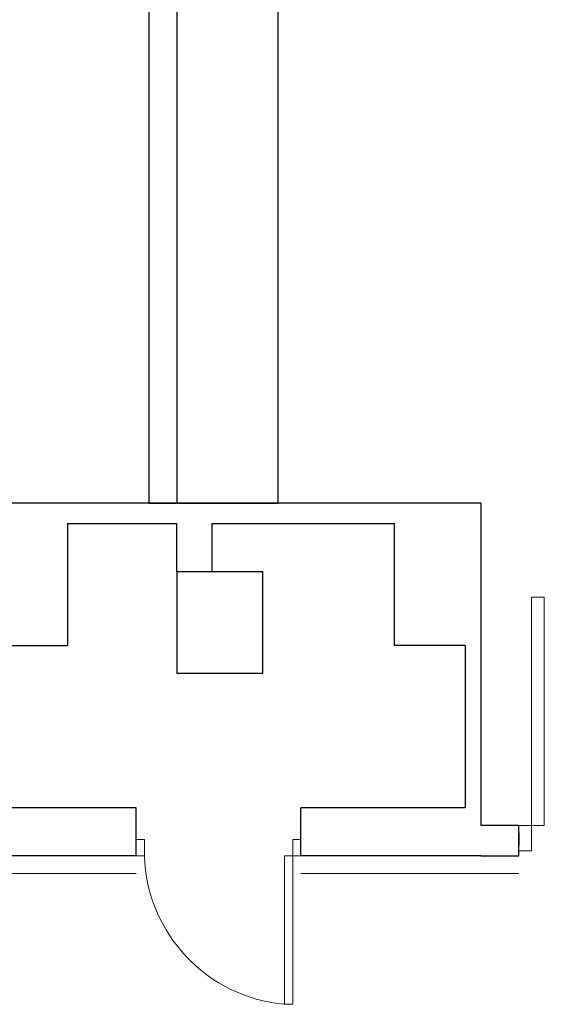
# Model space of a CAD drawing. Header units: millimetres. Extents: x 6612728327 to 6612744462, y 5733542327 to 5733552841.
# Tile 95 of 123: x 6612739946 to 6612740153, y 5733547004 to 5733547393. Entities that reach past the tile are written whole.
import ezdxf

# ---------------------------------------------------------------- set-up
doc = ezdxf.new("R2010")
doc.units = ezdxf.units.MM
doc.header["$MEASUREMENT"] = 0
for name, color, linetype in [('!!!!_SCIANY GRUBE', 7, 'Continuous'), ('dwa_barierki', 7, 'Continuous'), ('dwa_DRZWI', 7, 'Continuous')]:
    doc.layers.add(name, color=color, linetype=linetype)

msp = doc.modelspace()

# ---------------------------------------------------------------- linework, layer by layer
at = {"layer": '!!!!_SCIANY GRUBE', "color": 7, "lineweight": 30}
for p, q in [((6612740007.516491, 5733547201.844686), (6612739928.51649, 5733547201.844686)), ((6612740021.516491, 5733547201.844686), (6612740007.516491, 5733547201.844686)), ((6612740127.516491, 5733547201.844686), (6612740021.516491, 5733547201.844686)), ((6612740127.516491, 5733547201.844686), (6612740127.516491, 5733547115.844686)), ((6612739964.516491, 5733547193.844687), (6612739964.516491, 5733547145.844686)), ((6612739964.516491, 5733547193.844687), (6612740007.516491, 5733547193.844687)), ((6612740007.516491, 5733547174.844686), (6612740007.516491, 5733547193.844687)), ((6612740021.516491, 5733547174.844686), (6612740021.516491, 5733547193.844687)), ((6612740021.516491, 5733547193.844687), (6612740093.277411, 5733547193.844687)), ((6612740093.277411, 5733547193.844687), (6612740093.277411, 5733547145.844686)), ((6612740041.516491, 5733547174.844686), (6612740007.516491, 5733547174.844686)), ((6612740007.516491, 5733547174.844686), (6612740007.516491, 5733547134.844686)), ((6612740041.516491, 5733547134.844686), (6612740041.516491, 5733547174.844686)), ((6612739936.516491, 5733547145.844686), (6612739964.516491, 5733547145.844686)), ((6612740121.277411, 5733547145.844686), (6612740093.277411, 5733547145.844686)), ((6612740121.277411, 5733547145.844686), (6612740121.277411, 5733547081.844686)), ((6612740007.516491, 5733547134.844686), (6612740041.516491, 5733547134.844686)), ((6612740127.516491, 5733547115.844686), (6612740127.516491, 5733547102.844686)), ((6612740127.516491, 5733547102.844686), (6612740127.516491, 5733547074.844685)), ((6612739991.51649, 5733547081.844686), (6612739936.516491, 5733547081.844686)), ((6612739991.51649, 5733547062.844686), (6612739991.51649, 5733547081.844686)), ((6612739991.51649, 5733547062.844686), (6612739991.51649, 5733547081.844686)), ((6612740121.277411, 5733547081.844686), (6612740056.516491, 5733547081.844686)), ((6612740121.277411, 5733547081.844686), (6612740056.516491, 5733547081.844686)), ((6612740056.516491, 5733547062.844686), (6612740056.516491, 5733547081.844686)), ((6612740056.516491, 5733547062.844686), (6612740056.516491, 5733547081.844686)), ((6612740142.516491, 5733547074.844685), (6612740127.516491, 5733547074.844685)), ((6612740142.516491, 5733547062.844686), (6612740142.516491, 5733547074.844685)), ((6612740142.516491, 5733547071.880316), (6612740142.516491, 5733547066.880316)), ((6612739991.51649, 5733547062.844686), (6612739928.51649, 5733547062.844686)), ((6612740127.516491, 5733547062.844686), (6612740056.516491, 5733547062.844686)), ((6612740127.516491, 5733547062.844686), (6612740142.516491, 5733547062.844686))]:
    msp.add_line(p, q, dxfattribs=at)
for points in [[(6612740007.516491, 5733547705.844687), (6612740007.516491, 5733547596.702333), (6612739996.51649, 5733547596.702333), (6612739996.51649, 5733547201.844686), (6612740047.51649, 5733547201.844686), (6612740047.51649, 5733547467.844686), (6612740047.51649, 5733547705.844687)], [(6612740007.516491, 5733547596.702333), (6612740007.516491, 5733547201.844686)]]:
    msp.add_lwpolyline(points, dxfattribs=at)
at = {"layer": 'dwa_barierki', "color": 7, "lineweight": 18}
for points in [[(6612739646.51649, 5733547055.844686), (6612739991.51649, 5733547055.844686)], [(6612740056.516491, 5733547055.844681), (6612740142.516491, 5733547055.844686)]]:
    msp.add_lwpolyline(points, dxfattribs=at)
at = {"layer": 'dwa_DRZWI', "color": 7, "lineweight": 20}
for points in [[(6612740147.516652, 5733547164.888273), (6612740147.516491, 5733547074.844677), (6612740152.516491, 5733547074.844667), (6612740152.516652, 5733547164.888265)], [(6612740142.516491, 5733547074.844685), (6612740142.516474, 5733547064.844686), (6612740147.516474, 5733547064.844677), (6612740147.516491, 5733547074.844677)], [(6612739994.76649, 5733547062.844792), (6612739994.766502, 5733547069.344792), (6612739991.516502, 5733547069.344798), (6612739991.51649, 5733547062.844797)], [(6612740056.516491, 5733547062.844681), (6612740056.516502, 5733547069.344682), (6612740053.266502, 5733547069.344687), (6612740053.266491, 5733547062.844687)], [(6612740053.266386, 5733547004.316349), (6612740053.266491, 5733547062.844687), (6612740050.016491, 5733547062.844693), (6612740050.016386, 5733547004.316355)]]:
    msp.add_lwpolyline(points, close=True, dxfattribs=at)
msp.add_arc((6612740055.524742, 5733547064.855352), 60.791508, 181.89531757, 264.76297738, dxfattribs=at)

doc.saveas('drawing.dxf')
